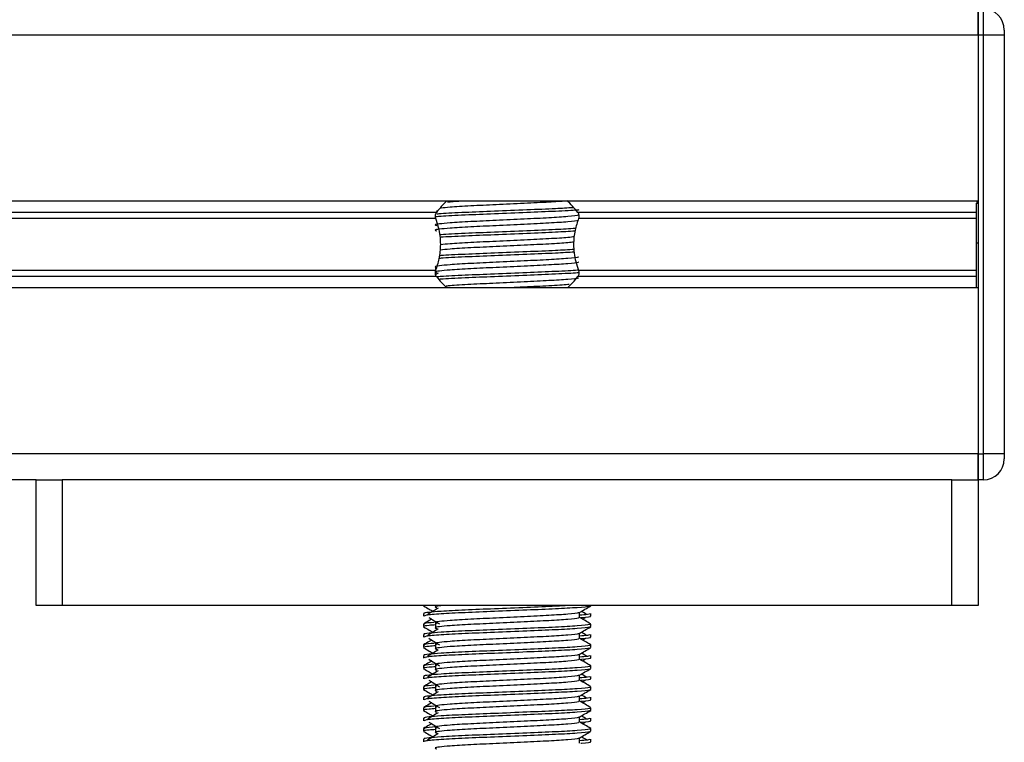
# Model space of a CAD drawing. Header units: millimetres. Extents: x 0 to 420, y 0 to 297.
# Tile 66 of 80: x 322.98 to 328.89, y 198.58 to 202.92. Entities that reach past the tile are written whole.
import ezdxf

# ---------------------------------------------------------------- set-up
doc = ezdxf.new("R2010")
doc.units = ezdxf.units.MM

msp = doc.modelspace()

# ---------------------------------------------------------------- linework, layer by layer
at = {"color": 7, "linetype": 'Continuous', "lineweight": 25}
for p, q in [((328.73094, 202.98707), (328.73094, 202.83001)), ((328.73094, 202.83001), (328.73094, 202.98707)), ((328.76235, 202.83001), (328.76235, 202.98707)), ((328.888, 202.86142), (328.888, 202.83001)), ((328.73094, 202.83001), (289.52865, 202.83001)), ((328.73094, 202.83001), (328.73094, 201.83424)), ((328.76235, 202.83001), (328.73094, 202.83001)), ((328.73094, 202.83001), (328.73094, 200.31704)), ((328.76235, 200.31704), (328.76235, 202.83001)), ((328.888, 202.83001), (328.76235, 202.83001)), ((328.888, 202.83001), (328.888, 200.31704)), ((328.73094, 201.83424), (289.52865, 201.83424)), ((325.48983, 201.77775), (325.47868, 201.77092)), ((328.73094, 201.82639), (328.72151, 201.82639)), ((328.72151, 201.82182), (328.73094, 201.82182)), ((325.47978, 201.76614), (292.7798, 201.76614)), ((325.47527, 201.73007), (292.78431, 201.73007)), ((328.72151, 201.76614), (326.32791, 201.76614)), ((328.72151, 201.73007), (326.33242, 201.73007)), ((328.72151, 201.58302), (328.73094, 201.58302)), ((328.72151, 201.54839), (328.72151, 201.57202)), ((325.47527, 201.41697), (292.78431, 201.41697)), ((325.4736, 201.43565), (325.4736, 201.41042)), ((328.72151, 201.41697), (326.33242, 201.41697)), ((325.47978, 201.3809), (292.7798, 201.3809)), ((325.48983, 201.40081), (325.47648, 201.39263)), ((328.72151, 201.3809), (326.32791, 201.3809)), ((328.73094, 201.3128), (289.52865, 201.3128)), ((328.73094, 201.3128), (328.73094, 200.31704)), ((328.73094, 200.31704), (289.52865, 200.31704)), ((328.73094, 200.31704), (328.73094, 200.15998)), ((328.73094, 200.31704), (328.76235, 200.31704)), ((328.73094, 200.15998), (328.73094, 200.31704)), ((328.888, 200.31704), (328.76235, 200.31704)), ((328.76235, 200.15998), (328.76235, 200.31704)), ((328.888, 200.31704), (328.888, 200.28563)), ((323.07676, 200.15998), (295.18282, 200.15998)), ((323.07676, 199.40609), (323.07676, 200.15998)), ((323.07676, 200.15998), (323.23382, 200.15998)), ((323.23382, 200.15998), (323.23382, 199.40609)), ((328.57387, 200.15998), (323.23382, 200.15998)), ((328.57387, 199.40609), (328.57387, 200.15998)), ((328.57387, 200.15998), (328.73094, 200.15998)), ((328.76235, 200.15998), (328.73094, 200.15998)), ((328.73094, 200.15998), (328.73094, 199.40609)), ((323.23382, 199.40609), (323.07676, 199.40609)), ((328.57387, 199.40609), (323.23382, 199.40609)), ((325.40125, 199.40609), (325.40125, 199.40441)), ((325.4736, 199.40609), (325.4736, 199.39386)), ((326.40644, 199.40441), (326.40644, 199.40609)), ((328.73094, 199.40609), (328.57387, 199.40609)), ((325.40125, 199.35727), (325.40125, 199.34161)), ((326.33843, 199.33384), (326.33843, 199.36447)), ((326.40644, 199.34161), (326.40644, 199.35727)), ((325.40125, 199.29443), (325.40125, 199.27876)), ((325.4736, 199.29963), (325.4736, 199.26821)), ((326.35656, 199.324), (326.37337, 199.3343)), ((326.40644, 199.27876), (326.40644, 199.29443)), ((325.40125, 199.23162), (325.40125, 199.21596)), ((326.33843, 199.20819), (326.33843, 199.23882)), ((326.40644, 199.21596), (326.40644, 199.23162)), ((325.40125, 199.16878), (325.40125, 199.15311)), ((325.4736, 199.17398), (325.4736, 199.14256)), ((326.35656, 199.19835), (326.37337, 199.20865)), ((326.40644, 199.15311), (326.40644, 199.16878)), ((326.33843, 199.08254), (326.33843, 199.11317)), ((325.40125, 199.10597), (325.40125, 199.09031)), ((326.35656, 199.0727), (326.37337, 199.083)), ((326.40644, 199.09031), (326.40644, 199.10597)), ((325.40125, 199.04313), (325.40125, 199.02747)), ((325.4736, 199.04833), (325.4736, 199.01692)), ((326.40644, 199.02747), (326.40644, 199.04313)), ((325.40125, 198.98033), (325.40125, 198.96466)), ((326.33843, 198.95689), (326.33843, 198.98752)), ((326.35656, 198.94705), (326.37337, 198.95735)), ((326.40644, 198.96466), (326.40644, 198.98033)), ((325.40125, 198.91748), (325.40125, 198.90182)), ((325.4736, 198.92268), (325.4736, 198.89127)), ((326.40644, 198.90182), (326.40644, 198.91748)), ((325.40125, 198.85468), (325.40125, 198.83902)), ((326.33843, 198.83124), (326.33843, 198.86188)), ((326.35656, 198.82141), (326.37337, 198.83171)), ((326.40644, 198.83902), (326.40644, 198.85468)), ((325.40125, 198.79184), (325.40125, 198.77617)), ((325.4736, 198.79703), (325.4736, 198.76562)), ((326.40644, 198.77617), (326.40644, 198.79184)), ((325.40125, 198.72903), (325.40125, 198.71337)), ((326.33843, 198.70559), (326.33843, 198.73623)), ((326.35656, 198.69576), (326.37337, 198.70606)), ((326.40644, 198.71337), (326.40644, 198.72903)), ((325.40125, 198.66619), (325.40125, 198.65052)), ((325.4736, 198.67138), (325.4736, 198.63997)), ((326.40644, 198.65052), (326.40644, 198.66619)), ((325.40125, 198.60338), (325.40125, 198.58772)), ((326.33843, 198.57995), (326.33843, 198.61058)), ((326.40644, 198.58772), (326.40644, 198.60338))]:
    msp.add_line(p, q, dxfattribs=at)
for centre, radius, start, end in [((328.76235, 202.86142), 0.12565, 0, 90), ((325.90385, 201.44159), 0.53401, 132.91101, 142.572122), ((325.90385, 201.44159), 0.53401, 37.427878, 47.87533), ((325.90385, 201.70545), 0.53401, 217.427878, 227.332075), ((325.90385, 201.70545), 0.53401, 312.667925, 322.572122), ((328.76235, 200.28563), 0.12565, 270, 0)]:
    msp.add_arc(centre, radius, start, end, dxfattribs=at)
for points, knots in [([(326.25887, 201.83436), (326.22639, 201.83206), (326.15881, 201.82726), (326.00582, 201.82019), (325.83854, 201.81188), (325.6804, 201.80495), (325.5648, 201.79804), (325.52388, 201.79365), (325.50763, 201.79191)], [0, 0, 0, 0, 0.1645772, 0.3423508, 0.5251783, 0.700979, 0.8811979, 1, 1, 1, 1]), ([(325.65334, 201.83424), (325.61852, 201.83236), (325.57451, 201.82999), (325.55055, 201.82752), (325.54555, 201.827)], [0, 0, 0, 0, 0.7912827, 1, 1, 1, 1]), ([(326.3337, 201.78099), (326.33071, 201.78064), (326.30517, 201.77767), (326.19602, 201.77252), (326.0239, 201.76521), (325.82732, 201.75691), (325.6473, 201.74998), (325.52254, 201.74387), (325.48673, 201.74031), (325.47741, 201.73939)], [0, 0, 0, 0, 0.0240397, 0.2053411, 0.3864612, 0.5727246, 0.751837, 0.9354457, 1, 1, 1, 1]), ([(326.29946, 201.79425), (326.26637, 201.79223), (326.19248, 201.78772), (326.02169, 201.78093), (325.82803, 201.77261), (325.64663, 201.76568), (325.52841, 201.7598), (325.49056, 201.75645), (325.48257, 201.75575)], [0, 0, 0, 0, 0.1586947, 0.354237, 0.5553321, 0.7487067, 0.9469357, 1, 1, 1, 1]), ([(328.72151, 201.58302), (328.72151, 201.63312), (328.72151, 201.72325), (328.72151, 201.79151), (328.72151, 201.82182)], [0, 0, 0, 0, 0.5558787, 1, 1, 1, 1]), ([(326.33072, 201.7509), (326.33124, 201.75019), (326.33355, 201.74704), (326.27438, 201.74057), (326.16078, 201.73325), (326.00631, 201.72594), (325.83859, 201.71765), (325.67975, 201.7107), (325.56236, 201.70356), (325.49472, 201.69674), (325.46313, 201.69172), (325.47544, 201.68834), (325.48093, 201.68683)], [0, 0, 0, 0, 0.0351066, 0.1561349, 0.2739528, 0.3916527, 0.5126988, 0.6290926, 0.7484115, 0.8401345, 0.9287498, 1, 1, 1, 1]), ([(326.33091, 201.72106), (326.33229, 201.71984), (326.33642, 201.71619), (326.27525, 201.70917), (326.16055, 201.70184), (326.00638, 201.69453), (325.83857, 201.68623), (325.67976, 201.67928), (325.56236, 201.67215), (325.49472, 201.66533), (325.46314, 201.66032), (325.47544, 201.65693), (325.48092, 201.65542)], [0, 0, 0, 0, 0.059132, 0.1771634, 0.2920638, 0.4068492, 0.5248979, 0.6384095, 0.7547738, 0.8442256, 0.9306466, 1, 1, 1, 1]), ([(325.47527, 201.73007), (325.47507, 201.73066), (325.47385, 201.73418), (325.47263, 201.74114), (325.4731, 201.75051), (325.47531, 201.75874), (325.4779, 201.76361), (325.47956, 201.76585), (325.47978, 201.76614)], [0, 0, 0, 0, 0.0508548, 0.3030287, 0.5240656, 0.7365591, 0.9653107, 1, 1, 1, 1]), ([(325.47527, 201.41697), (325.4829, 201.44024), (325.4989, 201.48905), (325.5087, 201.57929), (325.49752, 201.66382), (325.4813, 201.71212), (325.47527, 201.73007)], [0, 0, 0, 0, 0.2384824, 0.5002133, 0.8142029, 1, 1, 1, 1]), ([(326.33242, 201.73007), (326.32479, 201.7068), (326.3088, 201.65799), (326.299, 201.56775), (326.31018, 201.48322), (326.32639, 201.43492), (326.33242, 201.41697)], [0, 0, 0, 0, 0.2384824, 0.5002133, 0.8142029, 1, 1, 1, 1]), ([(326.32791, 201.76614), (326.3284, 201.76546), (326.33046, 201.76261), (326.33336, 201.75626), (326.33505, 201.74675), (326.33466, 201.7375), (326.33314, 201.73245), (326.33242, 201.73007)], [0, 0, 0, 0, 0.0786657, 0.3295798, 0.5818024, 0.802882, 1, 1, 1, 1]), ([(326.31491, 201.66948), (326.27719, 201.66716), (326.19888, 201.66236), (326.02194, 201.65528), (325.82776, 201.64696), (325.64741, 201.64003), (325.53498, 201.63458), (325.50095, 201.63165), (325.49763, 201.63136)], [0, 0, 0, 0, 0.18331591, 0.38055047, 0.58338592, 0.77843404, 0.97837864, 1, 1, 1, 1]), ([(326.31126, 201.65356), (326.27462, 201.65132), (326.19735, 201.64658), (326.02198, 201.63957), (325.82746, 201.63125), (325.64854, 201.62433), (325.53298, 201.61889), (325.50226, 201.61601), (325.49959, 201.61576)], [0, 0, 0, 0, 0.1792693, 0.37810567, 0.58258843, 0.77922061, 0.98078904, 1, 1, 1, 1]), ([(326.30774, 201.62019), (326.29635, 201.61846), (326.26764, 201.61408), (326.15853, 201.60759), (326.00698, 201.6003), (325.83826, 201.59199), (325.68041, 201.58506), (325.56344, 201.57806), (325.52178, 201.57358), (325.5047, 201.57174)], [0, 0, 0, 0, 0.1028709, 0.2594114, 0.4157952, 0.5766249, 0.7312733, 0.8898082, 1, 1, 1, 1]), ([(326.30659, 201.54336), (326.27135, 201.5412), (326.19543, 201.53655), (326.02184, 201.52963), (325.82779, 201.52131), (325.64741, 201.51438), (325.53502, 201.50893), (325.50102, 201.506), (325.49773, 201.50572)], [0, 0, 0, 0, 0.1729956, 0.3727716, 0.5782206, 0.7757819, 0.9783028, 1, 1, 1, 1]), ([(326.30437, 201.58835), (326.29384, 201.58676), (326.26584, 201.58253), (326.15839, 201.57618), (326.00701, 201.56888), (325.83827, 201.56058), (325.68034, 201.55365), (325.5619, 201.54654), (325.51938, 201.54195), (325.50135, 201.54)], [0, 0, 0, 0, 0.0944898, 0.2513541, 0.4080614, 0.5692237, 0.724192, 0.8830549, 1, 1, 1, 1]), ([(328.72151, 201.3128), (328.72151, 201.31472), (328.72151, 201.32484), (328.72151, 201.3613), (328.72151, 201.42149), (328.72151, 201.4979), (328.72151, 201.55372), (328.72151, 201.58302)], [0, 0, 0, 0, 0.04803151, 0.25369748, 0.47859598, 0.72630632, 1, 1, 1, 1]), ([(326.33072, 201.49961), (326.33124, 201.4989), (326.33355, 201.49574), (326.27438, 201.48927), (326.16078, 201.48196), (326.00631, 201.47464), (325.83859, 201.46635), (325.67975, 201.4594), (325.56236, 201.45227), (325.49472, 201.44545), (325.46313, 201.44043), (325.47544, 201.43704), (325.48093, 201.43553)], [0, 0, 0, 0, 0.0351066, 0.1561349, 0.2739528, 0.3916527, 0.5126988, 0.6290926, 0.7484115, 0.8401345, 0.9287498, 1, 1, 1, 1]), ([(326.30855, 201.52776), (326.27272, 201.52557), (326.19622, 201.52088), (326.02192, 201.51392), (325.82754, 201.50561), (325.64827, 201.49868), (325.53136, 201.49313), (325.49983, 201.49015), (325.49604, 201.48979)], [0, 0, 0, 0, 0.1744293, 0.3724463, 0.5760865, 0.7719084, 0.9726462, 1, 1, 1, 1]), ([(326.33091, 201.46976), (326.33229, 201.46854), (326.33642, 201.46489), (326.27525, 201.45788), (326.16055, 201.45054), (326.00638, 201.44323), (325.83857, 201.43494), (325.67976, 201.42799), (325.56236, 201.42085), (325.49472, 201.41403), (325.46314, 201.40902), (325.47544, 201.40563), (325.48092, 201.40413)], [0, 0, 0, 0, 0.059132, 0.1771634, 0.2920638, 0.4068492, 0.5248979, 0.6384095, 0.7547738, 0.8442256, 0.9306466, 1, 1, 1, 1]), ([(325.47978, 201.3809), (325.47929, 201.38158), (325.47724, 201.38443), (325.47433, 201.39078), (325.47264, 201.4003), (325.47303, 201.40954), (325.47456, 201.41459), (325.47527, 201.41697)], [0, 0, 0, 0, 0.0786657, 0.3295798, 0.5818024, 0.802882, 1, 1, 1, 1]), ([(326.33164, 201.41952), (326.32928, 201.41925), (326.30415, 201.41636), (326.19582, 201.41128), (326.02391, 201.40397), (325.82746, 201.39567), (325.64676, 201.38873), (325.52813, 201.38284), (325.49014, 201.37947), (325.48196, 201.37875)], [0, 0, 0, 0, 0.0191479, 0.2040517, 0.3887707, 0.5787352, 0.7614064, 0.9486635, 1, 1, 1, 1]), ([(326.33242, 201.41697), (326.33263, 201.41638), (326.33385, 201.41286), (326.33507, 201.4059), (326.33459, 201.39654), (326.33238, 201.3883), (326.3298, 201.38343), (326.32813, 201.3812), (326.32791, 201.3809)], [0, 0, 0, 0, 0.0508548, 0.3030287, 0.5240656, 0.7365591, 0.9653107, 1, 1, 1, 1]), ([(326.33467, 201.40415), (326.33139, 201.40377), (326.30565, 201.40076), (326.19608, 201.39558), (326.02396, 201.38826), (325.827, 201.37996), (325.64847, 201.37303), (325.53165, 201.36751), (325.50027, 201.36454), (325.49669, 201.3642)], [0, 0, 0, 0, 0.0275782, 0.2161233, 0.4044799, 0.5981853, 0.7844538, 0.9753985, 1, 1, 1, 1]), ([(326.33072, 201.37396), (326.33124, 201.37325), (326.33355, 201.37009), (326.27439, 201.36363), (326.16074, 201.35631), (326.00643, 201.349), (325.83813, 201.3407), (325.6814, 201.33376), (325.57839, 201.32783), (325.5452, 201.32442), (325.53773, 201.32365)], [0, 0, 0, 0, 0.04483245, 0.19939024, 0.34984812, 0.50015539, 0.65473582, 0.80337508, 0.95574989, 1, 1, 1, 1]), ([(326.27671, 201.33352), (326.27377, 201.33312), (326.25145, 201.3301), (326.15654, 201.32491), (326.02897, 201.3186), (325.94111, 201.31438), (325.90826, 201.3128)], [0, 0, 0, 0, 0.05524308, 0.41922147, 0.78283551, 1, 1, 1, 1]), ([(326.28459, 199.40609), (326.25597, 199.40435), (326.18636, 199.40013), (326.02134, 199.39361), (325.8286, 199.38529), (325.64475, 199.37835), (325.50845, 199.37122), (325.43204, 199.36439), (325.39712, 199.36028), (325.40557, 199.35784), (325.40754, 199.35727)], [0, 0, 0, 0, 0.1075546, 0.2616311, 0.4200829, 0.5724514, 0.7286449, 0.8487125, 0.9647164, 1, 1, 1, 1]), ([(325.52306, 199.40609), (325.51447, 199.40529), (325.48454, 199.40251), (325.46395, 199.39865), (325.47569, 199.39526), (325.48092, 199.39375)], [0, 0, 0, 0, 0.182373, 0.6359785, 1, 1, 1, 1]), ([(325.40245, 199.40315), (325.41381, 199.39657), (325.43235, 199.38584), (325.45088, 199.37511), (325.45805, 199.37096)], [0, 0, 0, 0, 0.6131696, 1, 1, 1, 1]), ([(326.40043, 199.40306), (326.40005, 199.40228), (326.39844, 199.39904), (326.33351, 199.39252), (326.20069, 199.3852), (326.0224, 199.37789), (325.8285, 199.36959), (325.64415, 199.36265), (325.49908, 199.35487), (325.41165, 199.34746), (325.40891, 199.34333), (325.40777, 199.34161)], [0, 0, 0, 0, 0.0399117, 0.1661575, 0.2890582, 0.4118359, 0.5381002, 0.6595169, 0.7839817, 0.9096926, 1, 1, 1, 1]), ([(325.48983, 199.39043), (325.47912, 199.38388), (325.45771, 199.37076), (325.43633, 199.35765), (325.42565, 199.35109)], [0, 0, 0, 0, 0.49999, 1, 1, 1, 1]), ([(326.33072, 199.36359), (326.33124, 199.36288), (326.33355, 199.35972), (326.27438, 199.35325), (326.16078, 199.34594), (326.00631, 199.33862), (325.83859, 199.33033), (325.67975, 199.32338), (325.56236, 199.31624), (325.49472, 199.30942), (325.46313, 199.30441), (325.47544, 199.30102), (325.48093, 199.29951)], [0, 0, 0, 0, 0.03510659, 0.15613494, 0.2739528, 0.39165273, 0.5126988, 0.62909257, 0.74841151, 0.84013452, 0.92874983, 1, 1, 1, 1]), ([(326.33707, 199.36368), (326.34843, 199.37026), (326.37115, 199.38342), (326.39388, 199.39657), (326.40525, 199.40315)], [0, 0, 0, 0, 0.4999356, 1, 1, 1, 1]), ([(326.40016, 199.35727), (326.40044, 199.3554), (326.40092, 199.35222), (326.35658, 199.34877), (326.33843, 199.34736)], [0, 0, 0, 0, 0.5906829, 1, 1, 1, 1]), ([(326.38205, 199.35109), (326.37136, 199.35765), (326.36057, 199.36427), (326.34976, 199.3709), (326.34965, 199.37096)], [0, 0, 0, 0, 0.9898318, 1, 1, 1, 1]), ([(326.39774, 199.29443), (326.3993, 199.29323), (326.40402, 199.28959), (326.33335, 199.28259), (326.20072, 199.27526), (326.02243, 199.26794), (325.82831, 199.25965), (325.64483, 199.2527), (325.50843, 199.24557), (325.43204, 199.23874), (325.39712, 199.23463), (325.40557, 199.23219), (325.40754, 199.23162)], [0, 0, 0, 0, 0.0610772, 0.1845123, 0.3046768, 0.4247211, 0.5481742, 0.6668878, 0.7885815, 0.8821287, 0.9725098, 1, 1, 1, 1]), ([(325.45114, 199.324), (325.44619, 199.32114), (325.42988, 199.31169), (325.41357, 199.30226), (325.4022, 199.29568)], [0, 0, 0, 0, 0.3033381, 1, 1, 1, 1]), ([(325.4736, 199.28892), (325.46023, 199.28794), (325.41917, 199.28493), (325.39957, 199.28175), (325.40433, 199.27932), (325.40543, 199.27876)], [0, 0, 0, 0, 0.2705432, 0.831179, 1, 1, 1, 1]), ([(325.46541, 199.30412), (325.4408, 199.30201), (325.40172, 199.29866), (325.40773, 199.29557), (325.40995, 199.29443)], [0, 0, 0, 0, 0.6298517, 1, 1, 1, 1]), ([(325.43433, 199.3343), (325.44504, 199.32774), (325.46646, 199.31462), (325.48783, 199.3015), (325.49852, 199.29495)], [0, 0, 0, 0, 0.50001135, 1, 1, 1, 1]), ([(326.33091, 199.33374), (326.33229, 199.33252), (326.33642, 199.32887), (326.27525, 199.32185), (326.16055, 199.31452), (326.00638, 199.30721), (325.83857, 199.29891), (325.67976, 199.29197), (325.56236, 199.28483), (325.49472, 199.27801), (325.46314, 199.273), (325.47544, 199.26961), (325.48092, 199.26811)], [0, 0, 0, 0, 0.059132, 0.1771634, 0.2920638, 0.4068492, 0.5248979, 0.6384095, 0.7547738, 0.8442256, 0.9306466, 1, 1, 1, 1]), ([(326.40549, 199.29568), (326.39413, 199.30226), (326.37177, 199.31519), (326.34942, 199.32813), (326.33843, 199.33449)], [0, 0, 0, 0, 0.5083681, 1, 1, 1, 1]), ([(326.39992, 199.34161), (326.40175, 199.34102), (326.41109, 199.33802), (326.38841, 199.33439), (326.3467, 199.33169), (326.34527, 199.3316)], [0, 0, 0, 0, 0.1902956, 0.9720933, 1, 1, 1, 1]), ([(325.40245, 199.2775), (325.41381, 199.27092), (325.43235, 199.2602), (325.45088, 199.24947), (325.45805, 199.24531)], [0, 0, 0, 0, 0.6131696, 1, 1, 1, 1]), ([(326.40043, 199.27741), (326.40005, 199.27663), (326.39844, 199.27339), (326.33351, 199.26688), (326.20069, 199.25955), (326.0224, 199.25224), (325.8285, 199.24394), (325.64415, 199.237), (325.49908, 199.22922), (325.41165, 199.22181), (325.40891, 199.21768), (325.40777, 199.21596)], [0, 0, 0, 0, 0.0399117, 0.1661575, 0.2890582, 0.4118359, 0.5381002, 0.6595169, 0.7839817, 0.9096926, 1, 1, 1, 1]), ([(325.48983, 199.26479), (325.47912, 199.25823), (325.45771, 199.24511), (325.43633, 199.232), (325.42565, 199.22544)], [0, 0, 0, 0, 0.49999, 1, 1, 1, 1]), ([(326.33072, 199.23794), (326.33124, 199.23723), (326.33355, 199.23407), (326.27438, 199.2276), (326.16078, 199.22029), (326.00631, 199.21297), (325.83859, 199.20468), (325.67975, 199.19773), (325.56236, 199.1906), (325.49472, 199.18378), (325.46313, 199.17876), (325.47544, 199.17537), (325.48093, 199.17386)], [0, 0, 0, 0, 0.03510659, 0.15613494, 0.2739528, 0.39165273, 0.5126988, 0.62909257, 0.74841151, 0.84013452, 0.92874983, 1, 1, 1, 1]), ([(326.33707, 199.23803), (326.34843, 199.24461), (326.37115, 199.25777), (326.39388, 199.27092), (326.40525, 199.2775)], [0, 0, 0, 0, 0.4999356, 1, 1, 1, 1]), ([(326.40016, 199.23162), (326.40044, 199.22975), (326.40092, 199.22657), (326.35658, 199.22312), (326.33843, 199.22171)], [0, 0, 0, 0, 0.5906829, 1, 1, 1, 1]), ([(326.38205, 199.22544), (326.37136, 199.232), (326.36057, 199.23862), (326.34976, 199.24525), (326.34965, 199.24531)], [0, 0, 0, 0, 0.9898318, 1, 1, 1, 1]), ([(326.39774, 199.16878), (326.3993, 199.16758), (326.40402, 199.16394), (326.33335, 199.15694), (326.20072, 199.14961), (326.02243, 199.1423), (325.82831, 199.134), (325.64483, 199.12705), (325.50843, 199.11992), (325.43204, 199.11309), (325.39712, 199.10898), (325.40557, 199.10654), (325.40754, 199.10597)], [0, 0, 0, 0, 0.0610772, 0.18451233, 0.30467677, 0.42472105, 0.54817425, 0.66688778, 0.78858149, 0.88212869, 0.97250981, 1, 1, 1, 1]), ([(325.45114, 199.19835), (325.44619, 199.19549), (325.42988, 199.18605), (325.41357, 199.17661), (325.4022, 199.17003)], [0, 0, 0, 0, 0.3033381, 1, 1, 1, 1]), ([(325.46541, 199.17848), (325.4408, 199.17637), (325.40172, 199.17301), (325.40773, 199.16992), (325.40995, 199.16878)], [0, 0, 0, 0, 0.6298517, 1, 1, 1, 1]), ([(325.43433, 199.20865), (325.44504, 199.20209), (325.46646, 199.18897), (325.48783, 199.17586), (325.49852, 199.1693)], [0, 0, 0, 0, 0.5000113, 1, 1, 1, 1]), ([(326.33091, 199.20809), (326.33229, 199.20687), (326.33642, 199.20322), (326.27525, 199.1962), (326.16055, 199.18887), (326.00638, 199.18156), (325.83857, 199.17327), (325.67976, 199.16632), (325.56236, 199.15918), (325.49472, 199.15236), (325.46314, 199.14735), (325.47544, 199.14396), (325.48092, 199.14246)], [0, 0, 0, 0, 0.05913196, 0.17716337, 0.29206379, 0.4068492, 0.5248979, 0.63840949, 0.75477382, 0.84422556, 0.93064656, 1, 1, 1, 1]), ([(326.40549, 199.17003), (326.39413, 199.17661), (326.37177, 199.18954), (326.34942, 199.20248), (326.33843, 199.20884)], [0, 0, 0, 0, 0.5083681, 1, 1, 1, 1]), ([(326.39992, 199.21596), (326.40175, 199.21537), (326.41109, 199.21237), (326.38841, 199.20874), (326.3467, 199.20605), (326.34527, 199.20595)], [0, 0, 0, 0, 0.1902956, 0.9720933, 1, 1, 1, 1]), ([(325.40245, 199.15185), (325.41381, 199.14527), (325.43235, 199.13455), (325.45088, 199.12382), (325.45805, 199.11967)], [0, 0, 0, 0, 0.6131696, 1, 1, 1, 1]), ([(325.4736, 199.16327), (325.46023, 199.16229), (325.41917, 199.15928), (325.39957, 199.1561), (325.40433, 199.15367), (325.40543, 199.15311)], [0, 0, 0, 0, 0.2705432, 0.831179, 1, 1, 1, 1]), ([(326.40043, 199.15176), (326.40005, 199.15099), (326.39844, 199.14774), (326.33351, 199.14123), (326.20069, 199.1339), (326.0224, 199.12659), (325.8285, 199.11829), (325.64415, 199.11135), (325.49908, 199.10357), (325.41165, 199.09616), (325.40891, 199.09204), (325.40777, 199.09031)], [0, 0, 0, 0, 0.0399117, 0.1661575, 0.2890582, 0.4118359, 0.5381002, 0.6595169, 0.7839817, 0.9096926, 1, 1, 1, 1]), ([(325.48983, 199.13914), (325.47912, 199.13258), (325.45771, 199.11946), (325.43633, 199.10635), (325.42565, 199.09979)], [0, 0, 0, 0, 0.49999, 1, 1, 1, 1]), ([(326.33072, 199.11229), (326.33124, 199.11158), (326.33355, 199.10842), (326.27438, 199.10196), (326.16078, 199.09464), (326.00631, 199.08732), (325.83859, 199.07903), (325.67975, 199.07208), (325.56236, 199.06495), (325.49472, 199.05813), (325.46313, 199.05311), (325.47544, 199.04972), (325.48093, 199.04821)], [0, 0, 0, 0, 0.03510659, 0.15613494, 0.2739528, 0.39165273, 0.5126988, 0.62909257, 0.74841151, 0.84013452, 0.92874983, 1, 1, 1, 1]), ([(326.33707, 199.11239), (326.34843, 199.11896), (326.37115, 199.13212), (326.39388, 199.14527), (326.40525, 199.15185)], [0, 0, 0, 0, 0.4999356, 1, 1, 1, 1]), ([(326.38205, 199.09979), (326.37136, 199.10635), (326.36057, 199.11297), (326.34976, 199.1196), (326.34965, 199.11967)], [0, 0, 0, 0, 0.98983176, 1, 1, 1, 1]), ([(325.45114, 199.0727), (325.44619, 199.06984), (325.42988, 199.0604), (325.41357, 199.05096), (325.4022, 199.04439)], [0, 0, 0, 0, 0.3033381, 1, 1, 1, 1]), ([(325.46541, 199.05283), (325.4408, 199.05072), (325.40172, 199.04737), (325.40773, 199.04428), (325.40995, 199.04313)], [0, 0, 0, 0, 0.6298517, 1, 1, 1, 1]), ([(325.43433, 199.083), (325.44504, 199.07644), (325.46646, 199.06333), (325.48783, 199.05021), (325.49852, 199.04365)], [0, 0, 0, 0, 0.5000113, 1, 1, 1, 1]), ([(326.33091, 199.08244), (326.33229, 199.08123), (326.33642, 199.07757), (326.27525, 199.07056), (326.16055, 199.06322), (326.00638, 199.05591), (325.83857, 199.04762), (325.67976, 199.04067), (325.56236, 199.03354), (325.49472, 199.02672), (325.46314, 199.0217), (325.47544, 199.01832), (325.48092, 199.01681)], [0, 0, 0, 0, 0.059132, 0.1771634, 0.2920638, 0.4068492, 0.5248979, 0.6384095, 0.7547738, 0.8442256, 0.9306466, 1, 1, 1, 1]), ([(326.40016, 199.10597), (326.40044, 199.1041), (326.40092, 199.10093), (326.35658, 199.09747), (326.33843, 199.09606)], [0, 0, 0, 0, 0.5906829, 1, 1, 1, 1]), ([(326.40549, 199.04439), (326.39413, 199.05096), (326.37177, 199.06389), (326.34942, 199.07683), (326.33843, 199.08319)], [0, 0, 0, 0, 0.5083681, 1, 1, 1, 1]), ([(326.39992, 199.09031), (326.40175, 199.08972), (326.41109, 199.08672), (326.38841, 199.08309), (326.3467, 199.0804), (326.34527, 199.0803)], [0, 0, 0, 0, 0.1902956, 0.9720933, 1, 1, 1, 1]), ([(326.39774, 199.04313), (326.3993, 199.04193), (326.40402, 199.03829), (326.33335, 199.03129), (326.20072, 199.02396), (326.02243, 199.01665), (325.82831, 199.00835), (325.64483, 199.0014), (325.50843, 198.99427), (325.43204, 198.98744), (325.39712, 198.98333), (325.40557, 198.98089), (325.40754, 198.98033)], [0, 0, 0, 0, 0.0610772, 0.18451233, 0.30467677, 0.42472105, 0.54817425, 0.66688778, 0.78858149, 0.88212869, 0.97250981, 1, 1, 1, 1]), ([(325.40245, 199.0262), (325.41381, 199.01962), (325.43235, 199.0089), (325.45088, 198.99817), (325.45805, 198.99402)], [0, 0, 0, 0, 0.6131696, 1, 1, 1, 1]), ([(325.4736, 199.03762), (325.46023, 199.03664), (325.41917, 199.03364), (325.39957, 199.03045), (325.40433, 199.02803), (325.40543, 199.02747)], [0, 0, 0, 0, 0.2705432, 0.831179, 1, 1, 1, 1]), ([(326.40043, 199.02612), (326.40005, 199.02534), (326.39844, 199.02209), (326.33351, 199.01558), (326.20069, 199.00825), (326.0224, 199.00094), (325.8285, 198.99265), (325.64415, 198.9857), (325.49908, 198.97792), (325.41165, 198.97051), (325.40891, 198.96639), (325.40777, 198.96466)], [0, 0, 0, 0, 0.0399117, 0.1661575, 0.2890582, 0.4118359, 0.5381002, 0.6595169, 0.7839817, 0.9096926, 1, 1, 1, 1]), ([(325.48983, 199.01349), (325.47912, 199.00693), (325.45771, 198.99382), (325.43633, 198.9807), (325.42565, 198.97414)], [0, 0, 0, 0, 0.49999, 1, 1, 1, 1]), ([(326.33707, 198.98674), (326.34843, 198.99332), (326.37115, 199.00647), (326.39388, 199.01962), (326.40525, 199.0262)], [0, 0, 0, 0, 0.49993563, 1, 1, 1, 1]), ([(326.38205, 198.97414), (326.37136, 198.9807), (326.36057, 198.98733), (326.34976, 198.99395), (326.34965, 198.99402)], [0, 0, 0, 0, 0.98983176, 1, 1, 1, 1]), ([(325.45114, 198.94705), (325.44619, 198.94419), (325.42988, 198.93475), (325.41357, 198.92531), (325.4022, 198.91874)], [0, 0, 0, 0, 0.3033381, 1, 1, 1, 1]), ([(325.43433, 198.95735), (325.44504, 198.9508), (325.46646, 198.93768), (325.48783, 198.92456), (325.49852, 198.918)], [0, 0, 0, 0, 0.5000113, 1, 1, 1, 1]), ([(326.33072, 198.98664), (326.33124, 198.98593), (326.33355, 198.98277), (326.27438, 198.97631), (326.16078, 198.96899), (326.00631, 198.96168), (325.83859, 198.95338), (325.67975, 198.94643), (325.56236, 198.9393), (325.49472, 198.93248), (325.46313, 198.92746), (325.47544, 198.92407), (325.48093, 198.92256)], [0, 0, 0, 0, 0.03510659, 0.15613494, 0.2739528, 0.39165273, 0.5126988, 0.62909257, 0.74841151, 0.84013452, 0.92874983, 1, 1, 1, 1]), ([(326.33091, 198.9568), (326.33229, 198.95558), (326.33642, 198.95193), (326.27525, 198.94491), (326.16055, 198.93758), (326.00638, 198.93026), (325.83857, 198.92197), (325.67976, 198.91502), (325.56236, 198.90789), (325.49472, 198.90107), (325.46314, 198.89605), (325.47544, 198.89267), (325.48092, 198.89116)], [0, 0, 0, 0, 0.059132, 0.1771634, 0.2920638, 0.4068492, 0.5248979, 0.6384095, 0.7547738, 0.8442256, 0.9306466, 1, 1, 1, 1]), ([(326.40016, 198.98033), (326.40044, 198.97845), (326.40092, 198.97528), (326.35658, 198.97182), (326.33843, 198.97041)], [0, 0, 0, 0, 0.5906829, 1, 1, 1, 1]), ([(326.40549, 198.91874), (326.39413, 198.92531), (326.37177, 198.93825), (326.34942, 198.95118), (326.33843, 198.95754)], [0, 0, 0, 0, 0.5083681, 1, 1, 1, 1]), ([(326.39992, 198.96466), (326.40175, 198.96408), (326.41109, 198.96107), (326.38841, 198.95744), (326.3467, 198.95475), (326.34527, 198.95466)], [0, 0, 0, 0, 0.1902956, 0.9720933, 1, 1, 1, 1]), ([(326.39774, 198.91748), (326.3993, 198.91628), (326.40402, 198.91264), (326.33335, 198.90564), (326.20072, 198.89831), (326.02243, 198.891), (325.82831, 198.8827), (325.64483, 198.87575), (325.50843, 198.86862), (325.43204, 198.8618), (325.39712, 198.85769), (325.40557, 198.85525), (325.40754, 198.85468)], [0, 0, 0, 0, 0.0610772, 0.1845123, 0.3046768, 0.4247211, 0.5481742, 0.6668878, 0.7885815, 0.8821287, 0.9725098, 1, 1, 1, 1]), ([(325.40245, 198.90055), (325.41381, 198.89398), (325.43235, 198.88325), (325.45088, 198.87252), (325.45805, 198.86837)], [0, 0, 0, 0, 0.6131696, 1, 1, 1, 1]), ([(325.4736, 198.91197), (325.46023, 198.91099), (325.41917, 198.90799), (325.39957, 198.9048), (325.40433, 198.90238), (325.40543, 198.90182)], [0, 0, 0, 0, 0.2705432, 0.831179, 1, 1, 1, 1]), ([(325.46541, 198.92718), (325.4408, 198.92507), (325.40172, 198.92172), (325.40773, 198.91863), (325.40995, 198.91748)], [0, 0, 0, 0, 0.6298517, 1, 1, 1, 1]), ([(326.40043, 198.90047), (326.40005, 198.89969), (326.39844, 198.89644), (326.33351, 198.88993), (326.20069, 198.88261), (326.0224, 198.87529), (325.8285, 198.867), (325.64415, 198.86005), (325.49908, 198.85227), (325.41165, 198.84486), (325.40891, 198.84074), (325.40777, 198.83902)], [0, 0, 0, 0, 0.0399117, 0.1661575, 0.2890582, 0.4118359, 0.5381002, 0.6595169, 0.7839817, 0.9096926, 1, 1, 1, 1]), ([(325.48983, 198.88784), (325.47912, 198.88128), (325.45771, 198.86817), (325.43633, 198.85505), (325.42565, 198.84849)], [0, 0, 0, 0, 0.49999, 1, 1, 1, 1]), ([(326.33707, 198.86109), (326.34843, 198.86767), (326.37115, 198.88082), (326.39388, 198.89398), (326.40525, 198.90055)], [0, 0, 0, 0, 0.4999356, 1, 1, 1, 1]), ([(325.45114, 198.82141), (325.44619, 198.81854), (325.42988, 198.8091), (325.41357, 198.79966), (325.4022, 198.79309)], [0, 0, 0, 0, 0.3033381, 1, 1, 1, 1]), ([(325.43433, 198.83171), (325.44504, 198.82515), (325.46646, 198.81203), (325.48783, 198.79891), (325.49852, 198.79235)], [0, 0, 0, 0, 0.50001135, 1, 1, 1, 1]), ([(326.33072, 198.86099), (326.33124, 198.86028), (326.33355, 198.85713), (326.27438, 198.85066), (326.16078, 198.84334), (326.00631, 198.83603), (325.83859, 198.82773), (325.67975, 198.82078), (325.56236, 198.81365), (325.49472, 198.80683), (325.46313, 198.80181), (325.47544, 198.79842), (325.48093, 198.79692)], [0, 0, 0, 0, 0.0351066, 0.1561349, 0.2739528, 0.3916527, 0.5126988, 0.6290926, 0.7484115, 0.8401345, 0.9287498, 1, 1, 1, 1]), ([(326.33091, 198.83115), (326.33229, 198.82993), (326.33642, 198.82628), (326.27525, 198.81926), (326.16055, 198.81193), (326.00638, 198.80462), (325.83857, 198.79632), (325.67976, 198.78937), (325.56236, 198.78224), (325.49472, 198.77542), (325.46314, 198.7704), (325.47544, 198.76702), (325.48092, 198.76551)], [0, 0, 0, 0, 0.059132, 0.1771634, 0.2920638, 0.4068492, 0.5248979, 0.6384095, 0.7547738, 0.8442256, 0.9306466, 1, 1, 1, 1]), ([(326.40016, 198.85468), (326.40044, 198.8528), (326.40092, 198.84963), (326.35658, 198.84618), (326.33843, 198.84476)], [0, 0, 0, 0, 0.5906829, 1, 1, 1, 1]), ([(326.40549, 198.79309), (326.39413, 198.79966), (326.37177, 198.8126), (326.34942, 198.82554), (326.33843, 198.8319)], [0, 0, 0, 0, 0.5083681, 1, 1, 1, 1]), ([(326.39992, 198.83902), (326.40175, 198.83843), (326.41109, 198.83542), (326.38841, 198.83179), (326.3467, 198.8291), (326.34527, 198.82901)], [0, 0, 0, 0, 0.1902956, 0.9720933, 1, 1, 1, 1]), ([(326.38205, 198.84849), (326.37136, 198.85505), (326.36057, 198.86168), (326.34976, 198.8683), (326.34965, 198.86837)], [0, 0, 0, 0, 0.9898318, 1, 1, 1, 1]), ([(326.39774, 198.79184), (326.3993, 198.79063), (326.40402, 198.787), (326.33335, 198.77999), (326.20072, 198.77266), (326.02243, 198.76535), (325.82831, 198.75706), (325.64483, 198.75011), (325.50843, 198.74298), (325.43204, 198.73615), (325.39712, 198.73204), (325.40557, 198.7296), (325.40754, 198.72903)], [0, 0, 0, 0, 0.0610772, 0.1845123, 0.3046768, 0.4247211, 0.5481742, 0.6668878, 0.7885815, 0.8821287, 0.9725098, 1, 1, 1, 1]), ([(325.40245, 198.7749), (325.41381, 198.76833), (325.43235, 198.7576), (325.45088, 198.74687), (325.45805, 198.74272)], [0, 0, 0, 0, 0.6131696, 1, 1, 1, 1]), ([(325.4736, 198.78632), (325.46023, 198.78534), (325.41917, 198.78234), (325.39957, 198.77915), (325.40433, 198.77673), (325.40543, 198.77617)], [0, 0, 0, 0, 0.2705432, 0.831179, 1, 1, 1, 1]), ([(325.46541, 198.80153), (325.4408, 198.79942), (325.40172, 198.79607), (325.40773, 198.79298), (325.40995, 198.79184)], [0, 0, 0, 0, 0.6298517, 1, 1, 1, 1]), ([(326.40043, 198.77482), (326.40005, 198.77404), (326.39844, 198.7708), (326.33351, 198.76428), (326.20069, 198.75696), (326.0224, 198.74964), (325.8285, 198.74135), (325.64415, 198.7344), (325.49908, 198.72663), (325.41165, 198.71921), (325.40891, 198.71509), (325.40777, 198.71337)], [0, 0, 0, 0, 0.0399117, 0.1661575, 0.2890582, 0.4118359, 0.5381002, 0.6595169, 0.7839817, 0.9096926, 1, 1, 1, 1]), ([(325.48983, 198.76219), (325.47912, 198.75563), (325.45771, 198.74252), (325.43633, 198.7294), (325.42565, 198.72285)], [0, 0, 0, 0, 0.49999, 1, 1, 1, 1]), ([(326.33707, 198.73544), (326.34843, 198.74202), (326.37115, 198.75518), (326.39388, 198.76833), (326.40525, 198.7749)], [0, 0, 0, 0, 0.4999356, 1, 1, 1, 1]), ([(325.45114, 198.69576), (325.44619, 198.69289), (325.42988, 198.68345), (325.41357, 198.67402), (325.4022, 198.66744)], [0, 0, 0, 0, 0.30333814, 1, 1, 1, 1]), ([(325.43433, 198.70606), (325.44504, 198.6995), (325.46646, 198.68638), (325.48783, 198.67326), (325.49852, 198.6667)], [0, 0, 0, 0, 0.5000113, 1, 1, 1, 1]), ([(326.33072, 198.73534), (326.33124, 198.73463), (326.33355, 198.73148), (326.27438, 198.72501), (326.16078, 198.71769), (326.00631, 198.71038), (325.83859, 198.70209), (325.67975, 198.69514), (325.56236, 198.688), (325.49472, 198.68118), (325.46313, 198.67616), (325.47544, 198.67278), (325.48093, 198.67127)], [0, 0, 0, 0, 0.0351066, 0.1561349, 0.2739528, 0.3916527, 0.5126988, 0.6290926, 0.7484115, 0.8401345, 0.9287498, 1, 1, 1, 1]), ([(326.33091, 198.7055), (326.33229, 198.70428), (326.33642, 198.70063), (326.27525, 198.69361), (326.16055, 198.68628), (326.00638, 198.67897), (325.83857, 198.67067), (325.67976, 198.66372), (325.56236, 198.65659), (325.49472, 198.64977), (325.46314, 198.64475), (325.47544, 198.64137), (325.48092, 198.63986)], [0, 0, 0, 0, 0.059132, 0.1771634, 0.2920638, 0.4068492, 0.5248979, 0.6384095, 0.7547738, 0.8442256, 0.9306466, 1, 1, 1, 1]), ([(326.40016, 198.72903), (326.40044, 198.72715), (326.40092, 198.72398), (326.35658, 198.72053), (326.33843, 198.71911)], [0, 0, 0, 0, 0.5906829, 1, 1, 1, 1]), ([(326.40549, 198.66744), (326.39413, 198.67402), (326.37177, 198.68695), (326.34942, 198.69989), (326.33843, 198.70625)], [0, 0, 0, 0, 0.5083681, 1, 1, 1, 1]), ([(326.39992, 198.71337), (326.40175, 198.71278), (326.41109, 198.70977), (326.38841, 198.70615), (326.3467, 198.70345), (326.34527, 198.70336)], [0, 0, 0, 0, 0.1902956, 0.9720933, 1, 1, 1, 1]), ([(326.38205, 198.72285), (326.37136, 198.7294), (326.36057, 198.73603), (326.34976, 198.74265), (326.34965, 198.74272)], [0, 0, 0, 0, 0.9898318, 1, 1, 1, 1]), ([(326.39774, 198.66619), (326.3993, 198.66498), (326.40402, 198.66135), (326.33335, 198.65435), (326.20072, 198.64701), (326.02243, 198.6397), (325.82831, 198.63141), (325.64483, 198.62446), (325.50843, 198.61733), (325.43204, 198.6105), (325.39712, 198.60639), (325.40557, 198.60395), (325.40754, 198.60338)], [0, 0, 0, 0, 0.0610772, 0.1845123, 0.3046768, 0.4247211, 0.5481742, 0.6668878, 0.7885815, 0.8821287, 0.9725098, 1, 1, 1, 1]), ([(325.40245, 198.64926), (325.41381, 198.64268), (325.43235, 198.63195), (325.45088, 198.62122), (325.45805, 198.61707)], [0, 0, 0, 0, 0.6131696, 1, 1, 1, 1]), ([(325.4736, 198.66067), (325.46023, 198.6597), (325.41917, 198.65669), (325.39957, 198.6535), (325.40433, 198.65108), (325.40543, 198.65052)], [0, 0, 0, 0, 0.2705432, 0.831179, 1, 1, 1, 1]), ([(325.47901, 198.6774), (325.44784, 198.67477), (325.40193, 198.6709), (325.408, 198.66733), (325.40995, 198.66619)], [0, 0, 0, 0, 0.67899494, 1, 1, 1, 1]), ([(326.40043, 198.64917), (326.40005, 198.64839), (326.39844, 198.64515), (326.33351, 198.63863), (326.20069, 198.63131), (326.0224, 198.624), (325.8285, 198.6157), (325.64415, 198.60876), (325.49908, 198.60098), (325.41165, 198.59357), (325.40891, 198.58944), (325.40777, 198.58772)], [0, 0, 0, 0, 0.0399117, 0.1661575, 0.2890582, 0.4118359, 0.5381002, 0.6595169, 0.7839817, 0.9096926, 1, 1, 1, 1]), ([(325.48983, 198.63654), (325.47912, 198.62999), (325.45771, 198.61687), (325.43633, 198.60376), (325.42565, 198.5972)], [0, 0, 0, 0, 0.49998997, 1, 1, 1, 1]), ([(326.33707, 198.60979), (326.34843, 198.61637), (326.37115, 198.62953), (326.39388, 198.64268), (326.40525, 198.64926)], [0, 0, 0, 0, 0.4999356, 1, 1, 1, 1]), ([(326.33072, 198.6097), (326.33124, 198.60899), (326.33355, 198.60583), (326.27438, 198.59936), (326.16078, 198.59205), (326.00631, 198.58473), (325.83859, 198.57644), (325.67975, 198.56949), (325.56236, 198.56235), (325.49472, 198.55553), (325.46313, 198.55052), (325.47544, 198.54713), (325.48093, 198.54562)], [0, 0, 0, 0, 0.0351066, 0.1561349, 0.2739528, 0.3916527, 0.5126988, 0.6290926, 0.7484115, 0.8401345, 0.9287498, 1, 1, 1, 1]), ([(326.40016, 198.60338), (326.40044, 198.60151), (326.40092, 198.59833), (326.35658, 198.59488), (326.33843, 198.59347)], [0, 0, 0, 0, 0.5906829, 1, 1, 1, 1]), ([(326.39992, 198.58772), (326.40175, 198.58713), (326.41109, 198.58413), (326.38841, 198.5805), (326.3467, 198.5778), (326.34527, 198.57771)], [0, 0, 0, 0, 0.1902956, 0.9720933, 1, 1, 1, 1]), ([(326.38205, 198.5972), (326.37136, 198.60376), (326.36057, 198.61038), (326.34976, 198.61701), (326.34965, 198.61707)], [0, 0, 0, 0, 0.9898318, 1, 1, 1, 1])]:
    msp.add_open_spline(points, degree=3, knots=knots, dxfattribs=at)

doc.saveas('drawing.dxf')
